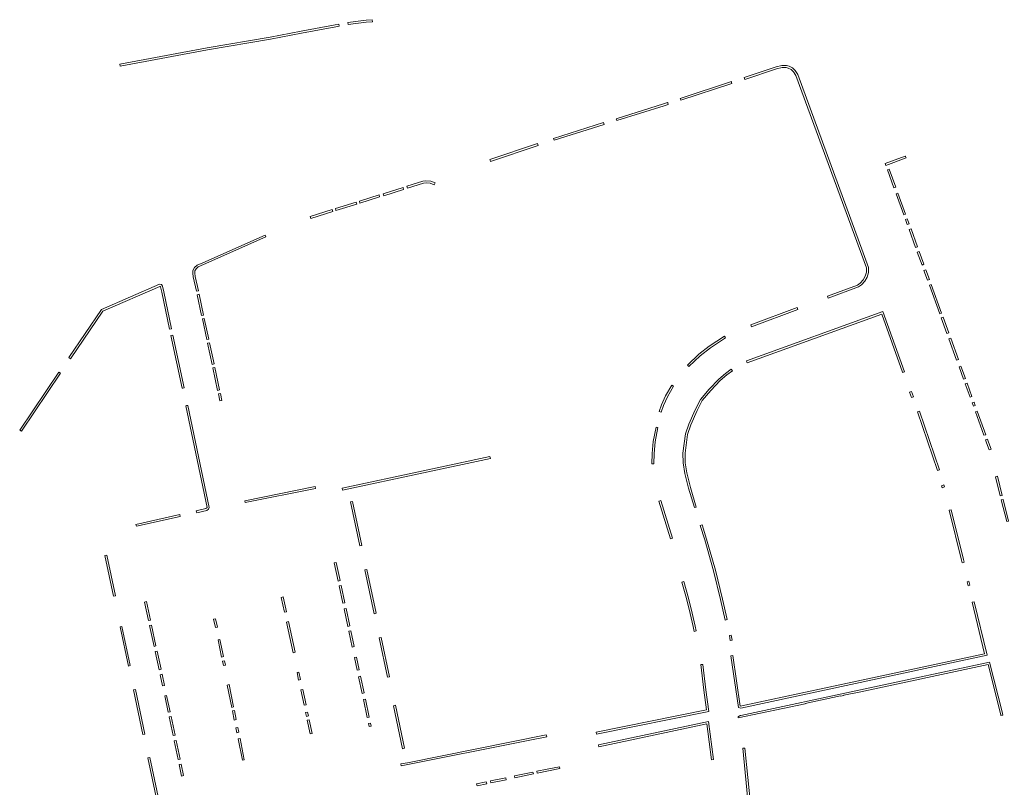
# Model space of a CAD drawing. Extents: x 211930 to 222589, y 569015 to 577578.
# Tile 62 of 95: x 220969 to 221214, y 574867 to 575057. Entities that reach past the tile are written whole.
import ezdxf

# ---------------------------------------------------------------- set-up
doc = ezdxf.new("R2010")
doc.units = 0
doc.layers.add('016 Alles planjaar 2023', color=72, linetype='Continuous', lineweight=20, true_color=0x1e90ff)

msp = doc.modelspace()

# ---------------------------------------------------------------- hatches: boundary and pattern name
at = {"layer": '016 Alles planjaar 2023', "true_color": 0x1e90ff}
h = msp.add_hatch(dxfattribs=at)
h.set_pattern_fill('DQ_CLEAR', color=72, style=0)
h.set_pattern_definition([])
h.paths.add_polyline_path([(221048.7, 575056.19), (221047.83, 575056.03), (221039.34, 575054.43), (221031.62, 575052.93), (221016, 575050.34), (220994.36, 575046.25), (220994.45, 575045.76), (221016.08, 575049.84), (221031.71, 575052.44), (221039.44, 575053.94), (221047.92, 575055.53), (221048.78, 575055.7), (221048.7, 575056.19)])
h = msp.add_hatch(dxfattribs=at)
h.set_pattern_fill('DQ_CLEAR', color=72, style=0)
h.set_pattern_definition([])
h.paths.add_polyline_path([(221050.9, 575056.61), (221050.98, 575056.12), (221055.52, 575056.71), (221057.03, 575056.8), (221057, 575057.3), (221055.47, 575057.21), (221050.9, 575056.61)])
h = msp.add_hatch(dxfattribs=at)
h.set_pattern_fill('DQ_CLEAR', color=72, style=0)
h.set_pattern_definition([])
h.paths.add_polyline_path([(221158.69, 575045.93), (221157.24, 575045.59), (221149.3, 575042.98), (221149.37, 575042.75), (221149.44, 575042.5), (221157.38, 575045.11), (221158.75, 575045.43), (221159.76, 575045.45), (221160.27, 575045.32), (221161, 575044.92), (221161.6, 575044.35), (221162.15, 575043.46), (221179.69, 574995.71), (221179.66, 574994.68), (221179.39, 574993.66), (221178.83, 574992.74), (221178.12, 574991.92), (221177.45, 574991.46), (221169.98, 574988.68), (221170.15, 574988.2), (221177.69, 574991.01), (221178.45, 574991.55), (221179.23, 574992.44), (221179.85, 574993.46), (221180.16, 574994.61), (221180.19, 574995.8), (221178.85, 574999.45), (221162.61, 575043.68), (221161.99, 575044.67), (221161.3, 575045.33), (221160.46, 575045.79), (221159.81, 575045.95), (221158.69, 575045.93)])
h = msp.add_hatch(dxfattribs=at)
h.set_pattern_fill('DQ_CLEAR', color=72, style=0)
h.set_pattern_definition([])
h.paths.add_polyline_path([(221133.46, 575037.79), (221133.5, 575037.67), (221133.62, 575037.31), (221146.24, 575041.45), (221146.18, 575041.73), (221146.14, 575041.95), (221133.46, 575037.79)])
h = msp.add_hatch(dxfattribs=at)
h.set_pattern_fill('DQ_CLEAR', color=72, style=0)
h.set_pattern_definition([])
h.paths.add_polyline_path([(221130.34, 575036.66), (221130.31, 575036.75), (221129.32, 575036.43), (221117.58, 575032.75), (221117.63, 575032.61), (221117.73, 575032.28), (221129.47, 575035.95), (221130.48, 575036.28), (221130.34, 575036.66)])
h = msp.add_hatch(dxfattribs=at)
h.set_pattern_fill('DQ_CLEAR', color=72, style=0)
h.set_pattern_definition([])
h.paths.add_polyline_path([(221101.98, 575027.82), (221102.05, 575027.62), (221102.12, 575027.38), (221114.58, 575031.3), (221114.4, 575031.79), (221101.98, 575027.82)])
h = msp.add_hatch(dxfattribs=at)
h.set_pattern_fill('DQ_CLEAR', color=72, style=0)
h.set_pattern_definition([])
h.paths.add_polyline_path([(221086.33, 575022.16), (221098.18, 575026.09), (221098.1, 575026.36), (221098.03, 575026.57), (221086.17, 575022.63), (221086.23, 575022.45), (221086.33, 575022.16)])
h = msp.add_hatch(dxfattribs=at)
h.set_pattern_fill('DQ_CLEAR', color=72, style=0)
h.set_pattern_definition([])
h.paths.add_polyline_path([(221184.29, 575021.64), (221184.46, 575021.17), (221189.5, 575023.02), (221189.36, 575023.36), (221189.32, 575023.49), (221184.29, 575021.64)])
h = msp.add_hatch(dxfattribs=at)
h.set_pattern_fill('DQ_CLEAR', color=72, style=0)
h.set_pattern_definition([])
h.paths.add_polyline_path([(221184.86, 575020.07), (221186.48, 575015.62), (221186.95, 575015.8), (221185.32, 575020.25), (221184.86, 575020.07)])
h = msp.add_hatch(dxfattribs=at)
h.set_pattern_fill('DQ_CLEAR', color=72, style=0)
h.set_pattern_definition([])
h.paths.add_polyline_path([(221072.58, 575016.8), (221071.5, 575017.24), (221070.33, 575017.31), (221069.59, 575017.21), (221065.62, 575015.97), (221065.71, 575015.48), (221069.7, 575016.72), (221070.34, 575016.81), (221071.39, 575016.74), (221072.4, 575016.34), (221072.58, 575016.8)])
h = msp.add_hatch(dxfattribs=at)
h.set_pattern_fill('DQ_CLEAR', color=72, style=0)
h.set_pattern_definition([])
h.paths.add_polyline_path([(221053.95, 575011.81), (221058.83, 575013.33), (221058.72, 575013.82), (221053.82, 575012.3), (221053.95, 575011.81)])
h = msp.add_hatch(dxfattribs=at)
h.set_pattern_fill('DQ_CLEAR', color=72, style=0)
h.set_pattern_definition([])
h.paths.add_polyline_path([(221059.84, 575013.65), (221064.79, 575015.19), (221064.7, 575015.69), (221059.73, 575014.14), (221059.84, 575013.65)])
h = msp.add_hatch(dxfattribs=at)
h.set_pattern_fill('DQ_CLEAR', color=72, style=0)
h.set_pattern_definition([])
h.paths.add_polyline_path([(221187.03, 575014.09), (221188.92, 575008.91), (221189.39, 575009.09), (221187.5, 575014.27), (221187.03, 575014.09)])
h = msp.add_hatch(dxfattribs=at)
h.set_pattern_fill('DQ_CLEAR', color=72, style=0)
h.set_pattern_definition([])
h.paths.add_polyline_path([(221053.02, 575012.05), (221047.86, 575010.44), (221047.98, 575009.95), (221053.16, 575011.56), (221053.02, 575012.05)])
h = msp.add_hatch(dxfattribs=at)
h.set_pattern_fill('DQ_CLEAR', color=72, style=0)
h.set_pattern_definition([])
h.paths.add_polyline_path([(221047.04, 575010.18), (221041.6, 575008.49), (221041.75, 575008.01), (221047.18, 575009.7), (221047.04, 575010.18)])
h = msp.add_hatch(dxfattribs=at)
h.set_pattern_fill('DQ_CLEAR', color=72, style=0)
h.set_pattern_definition([])
h.paths.add_polyline_path([(221189.35, 575007.73), (221189.8, 575006.49), (221190.26, 575006.68), (221189.81, 575007.92), (221189.35, 575007.73)])
h = msp.add_hatch(dxfattribs=at)
h.set_pattern_fill('DQ_CLEAR', color=72, style=0)
h.set_pattern_definition([])
h.paths.add_polyline_path([(221030.4, 575003.86), (221014.92, 574997.03), (221013.55, 574996.39), (221012.9, 574995.85), (221012.49, 574995.11), (221012.45, 574994.44), (221012.58, 574993.54), (221013.34, 574989.97), (221013.83, 574990.07), (221013.07, 574993.63), (221012.95, 574994.46), (221012.98, 574994.97), (221013.29, 574995.53), (221013.82, 574995.97), (221015.12, 574996.57), (221030.6, 575003.4), (221030.4, 575003.86)])
h = msp.add_hatch(dxfattribs=at)
h.set_pattern_fill('DQ_CLEAR', color=72, style=0)
h.set_pattern_definition([])
h.paths.add_polyline_path([(221192.33, 575000.99), (221190.73, 575005.41), (221190.26, 575005.23), (221191.86, 575000.82), (221192.33, 575000.99)])
h = msp.add_hatch(dxfattribs=at)
h.set_pattern_fill('DQ_CLEAR', color=72, style=0)
h.set_pattern_definition([])
h.paths.add_polyline_path([(221192.77, 574999.8), (221192.3, 574999.61), (221193.46, 574996.45), (221193.92, 574996.63), (221192.77, 574999.8)])
h = msp.add_hatch(dxfattribs=at)
h.set_pattern_fill('DQ_CLEAR', color=72, style=0)
h.set_pattern_definition([])
h.paths.add_polyline_path([(221193.95, 574995.09), (221194.82, 574992.71), (221195.29, 574992.87), (221194.41, 574995.29), (221193.95, 574995.09)])
h = msp.add_hatch(dxfattribs=at)
h.set_pattern_fill('DQ_CLEAR', color=72, style=0)
h.set_pattern_definition([])
h.paths.add_polyline_path([(220982.09, 574973.2), (220990.12, 574985.04), (221004.27, 574991.15), (221004.36, 574991.13), (221004.41, 574991.02), (221004.74, 574989.68), (221006.68, 574980.51), (221007.17, 574980.62), (221005.23, 574989.8), (221004.89, 574991.18), (221004.7, 574991.58), (221004.21, 574991.67), (220989.79, 574985.44), (220981.67, 574973.48), (220982.07, 574973.21), (220982.09, 574973.2)])
h = msp.add_hatch(dxfattribs=at)
h.set_pattern_fill('DQ_CLEAR', color=72, style=0)
h.set_pattern_definition([])
h.paths.add_polyline_path([(221195.28, 574991.43), (221197.87, 574984.32), (221198.34, 574984.5), (221195.75, 574991.61), (221195.28, 574991.43)])
h = msp.add_hatch(dxfattribs=at)
h.set_pattern_fill('DQ_CLEAR', color=72, style=0)
h.set_pattern_definition([])
h.paths.add_polyline_path([(221015.13, 574984.02), (221014.02, 574989.2), (221013.53, 574989.09), (221014.64, 574983.92), (221015.13, 574984.02)])
h = msp.add_hatch(dxfattribs=at)
h.set_pattern_fill('DQ_CLEAR', color=72, style=0)
h.set_pattern_definition([])
h.paths.add_polyline_path([(221150.03, 574972.17), (221183.46, 574984.27), (221188.59, 574969.85), (221188.61, 574969.81), (221189.08, 574969.97), (221183.76, 574984.91), (221149.86, 574972.64), (221149.98, 574972.31), (221150.03, 574972.17)])
h = msp.add_hatch(dxfattribs=at)
h.set_pattern_fill('DQ_CLEAR', color=72, style=0)
h.set_pattern_definition([])
h.paths.add_polyline_path([(221151.12, 574981.11), (221162.63, 574985.4), (221162.46, 574985.87), (221150.95, 574981.58), (221151.12, 574981.11)])
h = msp.add_hatch(dxfattribs=at)
h.set_pattern_fill('DQ_CLEAR', color=72, style=0)
h.set_pattern_definition([])
h.paths.add_polyline_path([(221015.31, 574983.18), (221014.82, 574983.08), (221015.92, 574977.96), (221016.41, 574978.06), (221015.31, 574983.18)])
h = msp.add_hatch(dxfattribs=at)
h.set_pattern_fill('DQ_CLEAR', color=72, style=0)
h.set_pattern_definition([])
h.paths.add_polyline_path([(221198.22, 574983.35), (221199.64, 574979.44), (221200.12, 574979.61), (221198.69, 574983.53), (221198.22, 574983.35)])
h = msp.add_hatch(dxfattribs=at)
h.set_pattern_fill('DQ_CLEAR', color=72, style=0)
h.set_pattern_definition([])
h.paths.add_polyline_path([(221010.27, 574965.96), (221007.51, 574979.03), (221007.02, 574978.94), (221009.78, 574965.86), (221009.98, 574965.9), (221010.27, 574965.96)])
h = msp.add_hatch(dxfattribs=at)
h.set_pattern_fill('DQ_CLEAR', color=72, style=0)
h.set_pattern_definition([])
h.paths.add_polyline_path([(221017.72, 574971.92), (221016.6, 574977.17), (221016.11, 574977.06), (221017.24, 574971.81), (221017.72, 574971.92)])
h = msp.add_hatch(dxfattribs=at)
h.set_pattern_fill('DQ_CLEAR', color=72, style=0)
h.set_pattern_definition([])
h.paths.add_polyline_path([(221135.24, 574971.61), (221135.59, 574971.25), (221138.37, 574973.93), (221140.94, 574975.92), (221144.7, 574978.38), (221144.43, 574978.8), (221140.65, 574976.33), (221138.04, 574974.31), (221135.24, 574971.61)])
h = msp.add_hatch(dxfattribs=at)
h.set_pattern_fill('DQ_CLEAR', color=72, style=0)
h.set_pattern_definition([])
h.paths.add_polyline_path([(221200.13, 574978.11), (221202.04, 574972.87), (221202.51, 574973.04), (221200.6, 574978.28), (221200.13, 574978.11)])
h = msp.add_hatch(dxfattribs=at)
h.set_pattern_fill('DQ_CLEAR', color=72, style=0)
h.set_pattern_definition([])
h.paths.add_polyline_path([(220979.22, 574969.87), (220969.48, 574955.51), (220969.89, 574955.23), (220979.63, 574969.58), (220979.61, 574969.6), (220979.22, 574969.87)])
h = msp.add_hatch(dxfattribs=at)
h.set_pattern_fill('DQ_CLEAR', color=72, style=0)
h.set_pattern_definition([])
h.paths.add_polyline_path([(221018.62, 574965.36), (221019.11, 574965.47), (221017.91, 574971.06), (221017.42, 574970.94), (221018.62, 574965.36)])
h = msp.add_hatch(dxfattribs=at)
h.set_pattern_fill('DQ_CLEAR', color=72, style=0)
h.set_pattern_definition([])
h.paths.add_polyline_path([(221137.44, 574936.42), (221135.96, 574941.25), (221135.08, 574944.87), (221134.67, 574947.4), (221134.63, 574949.74), (221135.28, 574954.41), (221136.05, 574956.81), (221137.62, 574960.34), (221138.9, 574962.8), (221141.02, 574965.36), (221143.35, 574967.77), (221145.01, 574969.17), (221146.41, 574970.22), (221146.11, 574970.61), (221144.7, 574969.56), (221143, 574968.14), (221140.65, 574965.69), (221138.49, 574963.08), (221137.17, 574960.55), (221135.58, 574956.98), (221134.79, 574954.53), (221134.13, 574949.77), (221134.17, 574947.36), (221134.59, 574944.77), (221135.48, 574941.11), (221136.95, 574936.32), (221137.44, 574936.42)])
h = msp.add_hatch(dxfattribs=at)
h.set_pattern_fill('DQ_CLEAR', color=72, style=0)
h.set_pattern_definition([])
h.paths.add_polyline_path([(221203.75, 574968.16), (221204.22, 574968.33), (221203.13, 574971.32), (221202.66, 574971.16), (221203.75, 574968.16)])
h = msp.add_hatch(dxfattribs=at)
h.set_pattern_fill('DQ_CLEAR', color=72, style=0)
h.set_pattern_definition([])
h.paths.add_polyline_path([(221204.64, 574967.17), (221204.17, 574967), (221205.39, 574963.67), (221205.86, 574963.84), (221204.64, 574967.17)])
h = msp.add_hatch(dxfattribs=at)
h.set_pattern_fill('DQ_CLEAR', color=72, style=0)
h.set_pattern_definition([])
h.paths.add_polyline_path([(221131.76, 574966.37), (221131.33, 574966.62), (221129.8, 574963.96), (221128.81, 574961.76), (221128.24, 574960.15), (221128.71, 574959.98), (221129.28, 574961.57), (221130.25, 574963.74), (221131.76, 574966.37)])
h = msp.add_hatch(dxfattribs=at)
h.set_pattern_fill('DQ_CLEAR', color=72, style=0)
h.set_pattern_definition([])
h.paths.add_polyline_path([(221190.38, 574964.91), (221190.83, 574963.57), (221191.31, 574963.73), (221190.85, 574965.07), (221190.38, 574964.91)])
h = msp.add_hatch(dxfattribs=at)
h.set_pattern_fill('DQ_CLEAR', color=72, style=0)
h.set_pattern_definition([])
h.paths.add_polyline_path([(221019.17, 574962.77), (221019.66, 574962.87), (221019.29, 574964.61), (221018.8, 574964.5), (221019.17, 574962.77)])
h = msp.add_hatch(dxfattribs=at)
h.set_pattern_fill('DQ_CLEAR', color=72, style=0)
h.set_pattern_definition([])
h.paths.add_polyline_path([(221206.37, 574962.43), (221205.9, 574962.25), (221206.21, 574961.41), (221206.68, 574961.59), (221206.37, 574962.43)])
h = msp.add_hatch(dxfattribs=at)
h.set_pattern_fill('DQ_CLEAR', color=72, style=0)
h.set_pattern_definition([])
h.paths.add_polyline_path([(221010.89, 574961.58), (221010.69, 574961.54), (221016.02, 574936.33), (221015.96, 574936.18), (221015.71, 574936.02), (221013.3, 574935.47), (221013.41, 574934.99), (221015.91, 574935.55), (221016.36, 574935.85), (221016.55, 574936.28), (221011.18, 574961.64), (221010.89, 574961.58)])
h = msp.add_hatch(dxfattribs=at)
h.set_pattern_fill('DQ_CLEAR', color=72, style=0)
h.set_pattern_definition([])
h.paths.add_polyline_path([(221197.77, 574945.67), (221192.86, 574960.2), (221192.38, 574960.05), (221197.3, 574945.51), (221197.77, 574945.67)])
h = msp.add_hatch(dxfattribs=at)
h.set_pattern_fill('DQ_CLEAR', color=72, style=0)
h.set_pattern_definition([])
h.paths.add_polyline_path([(221208.83, 574954.2), (221209.31, 574954.35), (221207.18, 574960.2), (221206.71, 574960.02), (221208.83, 574954.2)])
h = msp.add_hatch(dxfattribs=at)
h.set_pattern_fill('DQ_CLEAR', color=72, style=0)
h.set_pattern_definition([])
h.paths.add_polyline_path([(221127.92, 574956.16), (221127.43, 574956.26), (221126.69, 574952.64), (221126.46, 574949.7), (221126.41, 574947.13), (221126.91, 574947.13), (221126.96, 574949.67), (221127.19, 574952.57), (221127.92, 574956.16)])
h = msp.add_hatch(dxfattribs=at)
h.set_pattern_fill('DQ_CLEAR', color=72, style=0)
h.set_pattern_definition([])
h.paths.add_polyline_path([(221209.25, 574953.05), (221209.51, 574952.34), (221210.17, 574950.59), (221210.64, 574950.77), (221209.98, 574952.52), (221209.73, 574953.21), (221209.25, 574953.05)])
h = msp.add_hatch(dxfattribs=at)
h.set_pattern_fill('DQ_CLEAR', color=72, style=0)
h.set_pattern_definition([])
h.paths.add_polyline_path([(221086.22, 574948.91), (221069.63, 574945.38), (221049.49, 574941.08), (221049.59, 574940.59), (221069.74, 574944.89), (221086.33, 574948.42), (221086.22, 574948.91)])
h = msp.add_hatch(dxfattribs=at)
h.set_pattern_fill('DQ_CLEAR', color=72, style=0)
h.set_pattern_definition([])
h.paths.add_polyline_path([(221212.19, 574944.06), (221211.71, 574943.93), (221212.89, 574939.16), (221213.38, 574939.29), (221212.19, 574944.06)])
h = msp.add_hatch(dxfattribs=at)
h.set_pattern_fill('DQ_CLEAR', color=72, style=0)
h.set_pattern_definition([])
h.paths.add_polyline_path([(221042.85, 574941.52), (221025.33, 574937.99), (221025.43, 574937.5), (221042.94, 574941.03), (221042.85, 574941.52)])
h = msp.add_hatch(dxfattribs=at)
h.set_pattern_fill('DQ_CLEAR', color=72, style=0)
h.set_pattern_definition([])
h.paths.add_polyline_path([(221198.43, 574941.21), (221199.02, 574941.4), (221198.88, 574941.88), (221198.29, 574941.71), (221198.43, 574941.21)])
h = msp.add_hatch(dxfattribs=at)
h.set_pattern_fill('DQ_CLEAR', color=72, style=0)
h.set_pattern_definition([])
h.paths.add_polyline_path([(221053.89, 574926.79), (221054.38, 574926.89), (221052.07, 574937.79), (221051.58, 574937.69), (221053.89, 574926.79)])
h = msp.add_hatch(dxfattribs=at)
h.set_pattern_fill('DQ_CLEAR', color=72, style=0)
h.set_pattern_definition([])
h.paths.add_polyline_path([(221128.24, 574937.89), (221128.16, 574937.87), (221131.05, 574928.55), (221131.53, 574928.69), (221128.64, 574938.02), (221128.24, 574937.89)])
h = msp.add_hatch(dxfattribs=at)
h.set_pattern_fill('DQ_CLEAR', color=72, style=0)
h.set_pattern_definition([])
h.paths.add_polyline_path([(221214.97, 574932.91), (221213.62, 574938.32), (221213.14, 574938.19), (221214.48, 574932.79), (221214.97, 574932.91)])
h = msp.add_hatch(dxfattribs=at)
h.set_pattern_fill('DQ_CLEAR', color=72, style=0)
h.set_pattern_definition([])
h.paths.add_polyline_path([(221200.18, 574935.63), (221203.26, 574923.27), (221203.43, 574922.6), (221203.91, 574922.73), (221203.74, 574923.39), (221200.66, 574935.75), (221200.32, 574935.67), (221200.18, 574935.63)])
h = msp.add_hatch(dxfattribs=at)
h.set_pattern_fill('DQ_CLEAR', color=72, style=0)
h.set_pattern_definition([])
h.paths.add_polyline_path([(221009.23, 574934.55), (220998.34, 574932.09), (220998.44, 574931.63), (221009.33, 574934.06), (221009.23, 574934.55)])
h = msp.add_hatch(dxfattribs=at)
h.set_pattern_fill('DQ_CLEAR', color=72, style=0)
h.set_pattern_definition([])
h.paths.add_polyline_path([(221138.85, 574932.01), (221138.38, 574931.84), (221139.52, 574928.29), (221141.71, 574920.58), (221143.48, 574913.45), (221144.58, 574908.37), (221145.07, 574908.48), (221143.96, 574913.56), (221142.19, 574920.71), (221139.99, 574928.43), (221138.85, 574932.01)])
h = msp.add_hatch(dxfattribs=at)
h.set_pattern_fill('DQ_CLEAR', color=72, style=0)
h.set_pattern_definition([])
h.paths.add_polyline_path([(220991.1, 574924.47), (220990.61, 574924.37), (220992.75, 574914.27), (220993.25, 574914.38), (220991.1, 574924.47)])
h = msp.add_hatch(dxfattribs=at)
h.set_pattern_fill('DQ_CLEAR', color=72, style=0)
h.set_pattern_definition([])
h.paths.add_polyline_path([(221047.58, 574922.53), (221048.53, 574918.06), (221049.02, 574918.16), (221048.07, 574922.64), (221047.58, 574922.53)])
h = msp.add_hatch(dxfattribs=at)
h.set_pattern_fill('DQ_CLEAR', color=72, style=0)
h.set_pattern_definition([])
h.paths.add_polyline_path([(221057.45, 574909.96), (221057.94, 574910.06), (221055.64, 574920.94), (221055.15, 574920.83), (221057.45, 574909.96)])
h = msp.add_hatch(dxfattribs=at)
h.set_pattern_fill('DQ_CLEAR', color=72, style=0)
h.set_pattern_definition([])
h.paths.add_polyline_path([(221049.28, 574916.96), (221048.79, 574916.86), (221049.71, 574912.55), (221050.2, 574912.66), (221049.28, 574916.96)])
h = msp.add_hatch(dxfattribs=at)
h.set_pattern_fill('DQ_CLEAR', color=72, style=0)
h.set_pattern_definition([])
h.paths.add_polyline_path([(221137.36, 574905.68), (221137.13, 574906.85), (221136.43, 574910.1), (221135.48, 574913.84), (221134.32, 574917.9), (221133.85, 574917.75), (221134.99, 574913.71), (221135.95, 574909.99), (221136.64, 574906.75), (221136.87, 574905.57), (221137.36, 574905.68)])
h = msp.add_hatch(dxfattribs=at)
h.set_pattern_fill('DQ_CLEAR', color=72, style=0)
h.set_pattern_definition([])
h.paths.add_polyline_path([(221205.36, 574917.03), (221205.11, 574918.02), (221204.63, 574917.89), (221204.88, 574916.9), (221205.36, 574917.03)])
h = msp.add_hatch(dxfattribs=at)
h.set_pattern_fill('DQ_CLEAR', color=72, style=0)
h.set_pattern_definition([])
h.paths.add_polyline_path([(221035.21, 574910.3), (221035.7, 574910.4), (221034.9, 574914.11), (221034.41, 574914.01), (221035.21, 574910.3)])
h = msp.add_hatch(dxfattribs=at)
h.set_pattern_fill('DQ_CLEAR', color=72, style=0)
h.set_pattern_definition([])
h.paths.add_polyline_path([(221001.92, 574908.37), (221000.93, 574912.95), (221000.44, 574912.85), (221001.43, 574908.26), (221001.92, 574908.37)])
h = msp.add_hatch(dxfattribs=at)
h.set_pattern_fill('DQ_CLEAR', color=72, style=0)
h.set_pattern_definition([])
h.paths.add_polyline_path([(221051.42, 574906.91), (221050.49, 574911.25), (221050.01, 574911.15), (221050.93, 574906.81), (221051.42, 574906.91)])
h = msp.add_hatch(dxfattribs=at)
h.set_pattern_fill('DQ_CLEAR', color=72, style=0)
h.set_pattern_definition([])
h.paths.add_polyline_path([(221209.65, 574899.64), (221206.41, 574912.89), (221205.93, 574912.78), (221209.01, 574900.01), (221148.34, 574887.01), (221146.54, 574899.56), (221146.04, 574899.47), (221147.88, 574886.65), (221148.45, 574886.52), (221209.65, 574899.64)])
h = msp.add_hatch(dxfattribs=at)
h.set_pattern_fill('DQ_CLEAR', color=72, style=0)
h.set_pattern_definition([])
h.paths.add_polyline_path([(221018.11, 574908.67), (221017.62, 574908.57), (221018.06, 574906.51), (221018.55, 574906.6), (221018.11, 574908.67)])
h = msp.add_hatch(dxfattribs=at)
h.set_pattern_fill('DQ_CLEAR', color=72, style=0)
h.set_pattern_definition([])
h.paths.add_polyline_path([(220996.45, 574896.96), (220996.93, 574897.08), (220994.87, 574906.78), (220994.38, 574906.68), (220996.45, 574896.96)])
h = msp.add_hatch(dxfattribs=at)
h.set_pattern_fill('DQ_CLEAR', color=72, style=0)
h.set_pattern_definition([])
h.paths.add_polyline_path([(221002.83, 574901.83), (221003.31, 574901.94), (221002.2, 574907.11), (221001.71, 574907.01), (221002.83, 574901.83)])
h = msp.add_hatch(dxfattribs=at)
h.set_pattern_fill('DQ_CLEAR', color=72, style=0)
h.set_pattern_definition([])
h.paths.add_polyline_path([(221037.35, 574900.28), (221037.84, 574900.37), (221036.21, 574907.98), (221035.73, 574907.86), (221037.35, 574900.28)])
h = msp.add_hatch(dxfattribs=at)
h.set_pattern_fill('DQ_CLEAR', color=72, style=0)
h.set_pattern_definition([])
h.paths.add_polyline_path([(221020.1, 574899.3), (221019.2, 574903.56), (221018.71, 574903.46), (221019.61, 574899.19), (221020.1, 574899.3)])
h = msp.add_hatch(dxfattribs=at)
h.set_pattern_fill('DQ_CLEAR', color=72, style=0)
h.set_pattern_definition([])
h.paths.add_polyline_path([(221052.52, 574901.78), (221051.68, 574905.72), (221051.19, 574905.61), (221052.02, 574901.69), (221052.52, 574901.78)])
h = msp.add_hatch(dxfattribs=at)
h.set_pattern_fill('DQ_CLEAR', color=72, style=0)
h.set_pattern_definition([])
h.paths.add_polyline_path([(221060.79, 574894.17), (221061.27, 574894.29), (221059.2, 574904.08), (221058.71, 574903.97), (221060.79, 574894.17)])
h = msp.add_hatch(dxfattribs=at)
h.set_pattern_fill('DQ_CLEAR', color=72, style=0)
h.set_pattern_definition([])
h.paths.add_polyline_path([(221146.12, 574904.63), (221145.64, 574904.52), (221145.86, 574903.31), (221146.35, 574903.42), (221146.12, 574904.63)])
h = msp.add_hatch(dxfattribs=at)
h.set_pattern_fill('DQ_CLEAR', color=72, style=0)
h.set_pattern_definition([])
h.paths.add_polyline_path([(221004.07, 574896.05), (221004.56, 574896.16), (221003.59, 574900.64), (221003.11, 574900.54), (221004.07, 574896.05)])
h = msp.add_hatch(dxfattribs=at)
h.set_pattern_fill('DQ_CLEAR', color=72, style=0)
h.set_pattern_definition([])
h.paths.add_polyline_path([(221053.07, 574899.19), (221052.58, 574899.09), (221053.25, 574895.91), (221053.74, 574896.01), (221053.07, 574899.19)])
h = msp.add_hatch(dxfattribs=at)
h.set_pattern_fill('DQ_CLEAR', color=72, style=0)
h.set_pattern_definition([])
h.paths.add_polyline_path([(221020.32, 574898.28), (221019.83, 574898.18), (221020.06, 574897.09), (221020.54, 574897.2), (221020.32, 574898.28)])
h = msp.add_hatch(dxfattribs=at)
h.set_pattern_fill('DQ_CLEAR', color=72, style=0)
h.set_pattern_definition([])
h.paths.add_polyline_path([(221139.97, 574886.08), (221112.54, 574880.56), (221112.63, 574880.07), (221140.52, 574885.69), (221139.79, 574891.07), (221139.08, 574897.36), (221138.59, 574897.31), (221139.3, 574891.01), (221139.97, 574886.08)])
h = msp.add_hatch(dxfattribs=at)
h.set_pattern_fill('DQ_CLEAR', color=72, style=0)
h.set_pattern_definition([])
h.paths.add_polyline_path([(221213.52, 574884.81), (221213.4, 574885.31), (221210.21, 574897.93), (221148.45, 574884.72), (221148.4, 574884.7), (221148.35, 574884.68), (221148.31, 574884.66), (221148.26, 574884.64), (221148.21, 574884.62), (221148.16, 574884.59), (221148.12, 574884.57), (221148.07, 574884.55), (221148.03, 574884.52), (221147.98, 574884.49), (221147.94, 574884.47), (221147.89, 574884.44), (221147.85, 574884.41), (221147.81, 574884.38), (221147.86, 574884.08), (221164.45, 574887.63), (221164.44, 574887.68), (221173.23, 574889.54), (221173.24, 574889.51), (221174.04, 574889.68), (221174.02, 574889.77), (221177.85, 574890.52), (221177.86, 574890.5), (221209.85, 574897.34), (221212.91, 574885.2), (221213.02, 574884.72), (221213.21, 574884.76), (221213.52, 574884.81)])
h = msp.add_hatch(dxfattribs=at)
h.set_pattern_fill('DQ_CLEAR', color=72, style=0)
h.set_pattern_definition([])
h.paths.add_polyline_path([(221004.83, 574894.92), (221004.34, 574894.81), (221004.94, 574892.04), (221005.43, 574892.16), (221004.83, 574894.92)])
h = msp.add_hatch(dxfattribs=at)
h.set_pattern_fill('DQ_CLEAR', color=72, style=0)
h.set_pattern_definition([])
h.paths.add_polyline_path([(221038.32, 574895.35), (221038.72, 574893.5), (221039.21, 574893.6), (221038.81, 574895.45), (221038.32, 574895.35)])
h = msp.add_hatch(dxfattribs=at)
h.set_pattern_fill('DQ_CLEAR', color=72, style=0)
h.set_pattern_definition([])
h.paths.add_polyline_path([(221054.96, 574890.29), (221054.08, 574894.43), (221053.59, 574894.33), (221054.47, 574890.18), (221054.96, 574890.29)])
h = msp.add_hatch(dxfattribs=at)
h.set_pattern_fill('DQ_CLEAR', color=72, style=0)
h.set_pattern_definition([])
h.paths.add_polyline_path([(221022.1, 574886.7), (221022.59, 574886.81), (221021.46, 574892.35), (221020.97, 574892.25), (221022.1, 574886.7)])
h = msp.add_hatch(dxfattribs=at)
h.set_pattern_fill('DQ_CLEAR', color=72, style=0)
h.set_pattern_definition([])
h.paths.add_polyline_path([(220997.71, 574891.06), (221000.06, 574880.01), (221000.55, 574880.1), (220998.2, 574891.14), (220997.71, 574891.06)])
h = msp.add_hatch(dxfattribs=at)
h.set_pattern_fill('DQ_CLEAR', color=72, style=0)
h.set_pattern_definition([])
h.paths.add_polyline_path([(221006.81, 574885.63), (221005.96, 574889.65), (221005.47, 574889.55), (221006.32, 574885.53), (221006.81, 574885.63)])
h = msp.add_hatch(dxfattribs=at)
h.set_pattern_fill('DQ_CLEAR', color=72, style=0)
h.set_pattern_definition([])
h.paths.add_polyline_path([(221039.74, 574891.14), (221039.25, 574891.03), (221040.07, 574887.24), (221040.56, 574887.35), (221039.74, 574891.14)])
h = msp.add_hatch(dxfattribs=at)
h.set_pattern_fill('DQ_CLEAR', color=72, style=0)
h.set_pattern_definition([])
h.paths.add_polyline_path([(221054.8, 574888.63), (221055.75, 574884.19), (221056.24, 574884.29), (221055.29, 574888.73), (221054.8, 574888.63)])
h = msp.add_hatch(dxfattribs=at)
h.set_pattern_fill('DQ_CLEAR', color=72, style=0)
h.set_pattern_definition([])
h.paths.add_polyline_path([(221062.28, 574887.12), (221064.53, 574876.46), (221065.02, 574876.56), (221062.76, 574887.25), (221062.28, 574887.12)])
h = msp.add_hatch(dxfattribs=at)
h.set_pattern_fill('DQ_CLEAR', color=72, style=0)
h.set_pattern_definition([])
h.paths.add_polyline_path([(221007.06, 574884.44), (221006.58, 574884.34), (221007.55, 574879.74), (221008.04, 574879.85), (221007.06, 574884.44)])
h = msp.add_hatch(dxfattribs=at)
h.set_pattern_fill('DQ_CLEAR', color=72, style=0)
h.set_pattern_definition([])
h.paths.add_polyline_path([(221022.73, 574883.58), (221023.22, 574883.69), (221022.76, 574885.96), (221022.27, 574885.84), (221022.73, 574883.58)])
h = msp.add_hatch(dxfattribs=at)
h.set_pattern_fill('DQ_CLEAR', color=72, style=0)
h.set_pattern_definition([])
h.paths.add_polyline_path([(221040.67, 574884.48), (221041.16, 574884.58), (221040.95, 574885.56), (221040.46, 574885.44), (221040.67, 574884.48)])
h = msp.add_hatch(dxfattribs=at)
h.set_pattern_fill('DQ_CLEAR', color=72, style=0)
h.set_pattern_definition([])
h.paths.add_polyline_path([(221023.62, 574881.7), (221023.13, 574881.6), (221023.37, 574880.43), (221023.86, 574880.54), (221023.62, 574881.7)])
h = msp.add_hatch(dxfattribs=at)
h.set_pattern_fill('DQ_CLEAR', color=72, style=0)
h.set_pattern_definition([])
h.paths.add_polyline_path([(221041.61, 574880.15), (221042.1, 574880.25), (221041.36, 574883.65), (221040.87, 574883.53), (221041.61, 574880.15)])
h = msp.add_hatch(dxfattribs=at)
h.set_pattern_fill('DQ_CLEAR', color=72, style=0)
h.set_pattern_definition([])
h.paths.add_polyline_path([(221056.21, 574881.99), (221056.7, 574882.09), (221056.55, 574882.79), (221056.07, 574882.68), (221056.21, 574881.99)])
h = msp.add_hatch(dxfattribs=at)
h.set_pattern_fill('DQ_CLEAR', color=72, style=0)
h.set_pattern_definition([])
h.paths.add_polyline_path([(221140.04, 574882.6), (221141.22, 574873.67), (221141.71, 574873.77), (221140.46, 574883.2), (221113.12, 574877.39), (221113.21, 574876.9), (221140.04, 574882.6)])
h = msp.add_hatch(dxfattribs=at)
h.set_pattern_fill('DQ_CLEAR', color=72, style=0)
h.set_pattern_definition([])
h.paths.add_polyline_path([(221065.73, 574872.99), (221064.1, 574872.67), (221064.2, 574872.18), (221095.69, 574878.5), (221100.3, 574879.43), (221100.2, 574879.92), (221065.73, 574872.99)])
h = msp.add_hatch(dxfattribs=at)
h.set_pattern_fill('DQ_CLEAR', color=72, style=0)
h.set_pattern_definition([])
h.paths.add_polyline_path([(221007.83, 574878.4), (221008.82, 574873.75), (221009.31, 574873.86), (221008.32, 574878.51), (221007.83, 574878.4)])
h = msp.add_hatch(dxfattribs=at)
h.set_pattern_fill('DQ_CLEAR', color=72, style=0)
h.set_pattern_definition([])
h.paths.add_polyline_path([(221025.24, 574873.74), (221024.18, 574878.97), (221023.68, 574878.88), (221024.75, 574873.63), (221025.24, 574873.74)])
h = msp.add_hatch(dxfattribs=at)
h.set_pattern_fill('DQ_CLEAR', color=72, style=0)
h.set_pattern_definition([])
h.paths.add_polyline_path([(221003.63, 574863.29), (221003.66, 574863.3), (221004.11, 574863.4), (221001.79, 574874.31), (221001.3, 574874.22), (221003.63, 574863.29)])
h = msp.add_hatch(dxfattribs=at)
h.set_pattern_fill('DQ_CLEAR', color=72, style=0)
h.set_pattern_definition([])
h.paths.add_polyline_path([(221149.01, 574876.56), (221150.43, 574861.98), (221150.93, 574862.02), (221149.51, 574876.6), (221149.25, 574876.58), (221149.01, 574876.56)])
h = msp.add_hatch(dxfattribs=at)
h.set_pattern_fill('DQ_CLEAR', color=72, style=0)
h.set_pattern_definition([])
h.paths.add_polyline_path([(221009.68, 574869.68), (221010.17, 574869.79), (221009.56, 574872.65), (221009.08, 574872.55), (221009.68, 574869.68)])
h = msp.add_hatch(dxfattribs=at)
h.set_pattern_fill('DQ_CLEAR', color=72, style=0)
h.set_pattern_definition([])
h.paths.add_polyline_path([(221097.82, 574870.88), (221097.92, 574870.39), (221103.53, 574871.56), (221103.46, 574871.97), (221100.39, 574871.42), (221097.82, 574870.88)])
h = msp.add_hatch(dxfattribs=at)
h.set_pattern_fill('DQ_CLEAR', color=72, style=0)
h.set_pattern_definition([])
h.paths.add_polyline_path([(221096.89, 574870.68), (221092.28, 574869.71), (221092.38, 574869.22), (221097, 574870.19), (221096.89, 574870.68)])
h = msp.add_hatch(dxfattribs=at)
h.set_pattern_fill('DQ_CLEAR', color=72, style=0)
h.set_pattern_definition([])
h.paths.add_polyline_path([(221085.31, 574868.25), (221082.89, 574867.74), (221083, 574867.26), (221085.41, 574867.76), (221085.31, 574868.25)])
h = msp.add_hatch(dxfattribs=at)
h.set_pattern_fill('DQ_CLEAR', color=72, style=0)
h.set_pattern_definition([])
h.paths.add_polyline_path([(221086.35, 574868.47), (221086.45, 574867.98), (221090.27, 574868.78), (221090.16, 574869.27), (221086.35, 574868.47)])

# ---------------------------------------------------------------- linework, layer by layer
at = {"layer": '016 Alles planjaar 2023', "color": 14, "true_color": 0x004000}
for points in [[(221048.7, 575056.19), (221047.83, 575056.03), (221039.34, 575054.43), (221031.62, 575052.93), (221016, 575050.34), (220994.36, 575046.25), (220994.45, 575045.76), (221016.08, 575049.84), (221031.71, 575052.44), (221039.44, 575053.94), (221047.92, 575055.53), (221048.78, 575055.7), (221048.7, 575056.19)], [(221050.9, 575056.61), (221050.98, 575056.12), (221055.52, 575056.71), (221057.03, 575056.8), (221057, 575057.3), (221055.47, 575057.21), (221050.9, 575056.61)], [(221158.69, 575045.93), (221157.24, 575045.59), (221149.3, 575042.98), (221149.37, 575042.75), (221149.44, 575042.5), (221157.38, 575045.11), (221158.75, 575045.43), (221159.76, 575045.45), (221160.27, 575045.32), (221161, 575044.92), (221161.6, 575044.35), (221162.15, 575043.46), (221179.69, 574995.71), (221179.66, 574994.68), (221179.39, 574993.66), (221178.83, 574992.74), (221178.12, 574991.92), (221177.45, 574991.46), (221169.98, 574988.68), (221170.15, 574988.2), (221177.69, 574991.01), (221178.45, 574991.55), (221179.23, 574992.44), (221179.85, 574993.46), (221180.16, 574994.61), (221180.19, 574995.8), (221178.85, 574999.45), (221162.61, 575043.68), (221161.99, 575044.67), (221161.3, 575045.33), (221160.46, 575045.79), (221159.81, 575045.95), (221158.69, 575045.93)], [(221133.46, 575037.79), (221133.5, 575037.67), (221133.62, 575037.31), (221146.24, 575041.45), (221146.18, 575041.73), (221146.14, 575041.95), (221133.46, 575037.79)], [(221130.34, 575036.66), (221130.31, 575036.75), (221129.32, 575036.43), (221117.58, 575032.75), (221117.63, 575032.61), (221117.73, 575032.28), (221129.47, 575035.95), (221130.48, 575036.28), (221130.34, 575036.66)], [(221101.98, 575027.82), (221102.05, 575027.62), (221102.12, 575027.38), (221114.58, 575031.3), (221114.4, 575031.79), (221101.98, 575027.82)], [(221086.33, 575022.16), (221098.18, 575026.09), (221098.1, 575026.36), (221098.03, 575026.57), (221086.17, 575022.63), (221086.23, 575022.45), (221086.33, 575022.16)], [(221184.29, 575021.64), (221184.46, 575021.17), (221189.5, 575023.02), (221189.36, 575023.36), (221189.32, 575023.49), (221184.29, 575021.64)], [(221184.86, 575020.07), (221186.48, 575015.62), (221186.95, 575015.8), (221185.32, 575020.25), (221184.86, 575020.07)], [(221072.58, 575016.8), (221071.5, 575017.24), (221070.33, 575017.31), (221069.59, 575017.21), (221065.62, 575015.97), (221065.71, 575015.48), (221069.7, 575016.72), (221070.34, 575016.81), (221071.39, 575016.74), (221072.4, 575016.34), (221072.58, 575016.8)], [(221053.95, 575011.81), (221058.83, 575013.33), (221058.72, 575013.82), (221053.82, 575012.3), (221053.95, 575011.81)], [(221059.84, 575013.65), (221064.79, 575015.19), (221064.7, 575015.69), (221059.73, 575014.14), (221059.84, 575013.65)], [(221187.03, 575014.09), (221188.92, 575008.91), (221189.39, 575009.09), (221187.5, 575014.27), (221187.03, 575014.09)], [(221053.02, 575012.05), (221047.86, 575010.44), (221047.98, 575009.95), (221053.16, 575011.56), (221053.02, 575012.05)], [(221047.04, 575010.18), (221041.6, 575008.49), (221041.75, 575008.01), (221047.18, 575009.7), (221047.04, 575010.18)], [(221189.35, 575007.73), (221189.8, 575006.49), (221190.26, 575006.68), (221189.81, 575007.92), (221189.35, 575007.73)], [(221030.4, 575003.86), (221014.92, 574997.03), (221013.55, 574996.39), (221012.9, 574995.85), (221012.49, 574995.11), (221012.45, 574994.44), (221012.58, 574993.54), (221013.34, 574989.97), (221013.83, 574990.07), (221013.07, 574993.63), (221012.95, 574994.46), (221012.98, 574994.97), (221013.29, 574995.53), (221013.82, 574995.97), (221015.12, 574996.57), (221030.6, 575003.4), (221030.4, 575003.86)], [(221192.33, 575000.99), (221190.73, 575005.41), (221190.26, 575005.23), (221191.86, 575000.82), (221192.33, 575000.99)], [(221192.77, 574999.8), (221192.3, 574999.61), (221193.46, 574996.45), (221193.92, 574996.63), (221192.77, 574999.8)], [(221193.95, 574995.09), (221194.82, 574992.71), (221195.29, 574992.87), (221194.41, 574995.29), (221193.95, 574995.09)], [(220982.09, 574973.2), (220990.12, 574985.04), (221004.27, 574991.15), (221004.36, 574991.13), (221004.41, 574991.02), (221004.74, 574989.68), (221006.68, 574980.51), (221007.17, 574980.62), (221005.23, 574989.8), (221004.89, 574991.18), (221004.7, 574991.58), (221004.21, 574991.67), (220989.79, 574985.44), (220981.67, 574973.48), (220982.07, 574973.21), (220982.09, 574973.2)], [(221195.28, 574991.43), (221197.87, 574984.32), (221198.34, 574984.5), (221195.75, 574991.61), (221195.28, 574991.43)], [(221015.13, 574984.02), (221014.02, 574989.2), (221013.53, 574989.09), (221014.64, 574983.92), (221015.13, 574984.02)], [(221150.03, 574972.17), (221183.46, 574984.27), (221188.59, 574969.85), (221188.61, 574969.81), (221189.08, 574969.97), (221183.76, 574984.91), (221149.86, 574972.64), (221149.98, 574972.31), (221150.03, 574972.17)], [(221151.12, 574981.11), (221162.63, 574985.4), (221162.46, 574985.87), (221150.95, 574981.58), (221151.12, 574981.11)], [(221015.31, 574983.18), (221014.82, 574983.08), (221015.92, 574977.96), (221016.41, 574978.06), (221015.31, 574983.18)], [(221198.22, 574983.35), (221199.64, 574979.44), (221200.12, 574979.61), (221198.69, 574983.53), (221198.22, 574983.35)], [(221010.27, 574965.96), (221007.51, 574979.03), (221007.02, 574978.94), (221009.78, 574965.86), (221009.98, 574965.9), (221010.27, 574965.96)], [(221017.72, 574971.92), (221016.6, 574977.17), (221016.11, 574977.06), (221017.24, 574971.81), (221017.72, 574971.92)], [(221135.24, 574971.61), (221135.59, 574971.25), (221138.37, 574973.93), (221140.94, 574975.92), (221144.7, 574978.38), (221144.43, 574978.8), (221140.65, 574976.33), (221138.04, 574974.31), (221135.24, 574971.61)], [(221200.13, 574978.11), (221202.04, 574972.87), (221202.51, 574973.04), (221200.6, 574978.28), (221200.13, 574978.11)], [(220979.22, 574969.87), (220969.48, 574955.51), (220969.89, 574955.23), (220979.63, 574969.58), (220979.61, 574969.6), (220979.22, 574969.87)], [(221018.62, 574965.36), (221019.11, 574965.47), (221017.91, 574971.06), (221017.42, 574970.94), (221018.62, 574965.36)], [(221137.44, 574936.42), (221135.96, 574941.25), (221135.08, 574944.87), (221134.67, 574947.4), (221134.63, 574949.74), (221135.28, 574954.41), (221136.05, 574956.81), (221137.62, 574960.34), (221138.9, 574962.8), (221141.02, 574965.36), (221143.35, 574967.77), (221145.01, 574969.17), (221146.41, 574970.22), (221146.11, 574970.61), (221144.7, 574969.56), (221143, 574968.14), (221140.65, 574965.69), (221138.49, 574963.08), (221137.17, 574960.55), (221135.58, 574956.98), (221134.79, 574954.53), (221134.13, 574949.77), (221134.17, 574947.36), (221134.59, 574944.77), (221135.48, 574941.11), (221136.95, 574936.32), (221137.44, 574936.42)], [(221203.75, 574968.16), (221204.22, 574968.33), (221203.13, 574971.32), (221202.66, 574971.16), (221203.75, 574968.16)], [(221204.64, 574967.17), (221204.17, 574967), (221205.39, 574963.67), (221205.86, 574963.84), (221204.64, 574967.17)], [(221131.76, 574966.37), (221131.33, 574966.62), (221129.8, 574963.96), (221128.81, 574961.76), (221128.24, 574960.15), (221128.71, 574959.98), (221129.28, 574961.57), (221130.25, 574963.74), (221131.76, 574966.37)], [(221190.38, 574964.91), (221190.83, 574963.57), (221191.31, 574963.73), (221190.85, 574965.07), (221190.38, 574964.91)], [(221019.17, 574962.77), (221019.66, 574962.87), (221019.29, 574964.61), (221018.8, 574964.5), (221019.17, 574962.77)], [(221206.37, 574962.43), (221205.9, 574962.25), (221206.21, 574961.41), (221206.68, 574961.59), (221206.37, 574962.43)], [(221010.89, 574961.58), (221010.69, 574961.54), (221016.02, 574936.33), (221015.96, 574936.18), (221015.71, 574936.02), (221013.3, 574935.47), (221013.41, 574934.99), (221015.91, 574935.55), (221016.36, 574935.85), (221016.55, 574936.28), (221011.18, 574961.64), (221010.89, 574961.58)], [(221197.77, 574945.67), (221192.86, 574960.2), (221192.38, 574960.05), (221197.3, 574945.51), (221197.77, 574945.67)], [(221208.83, 574954.2), (221209.31, 574954.35), (221207.18, 574960.2), (221206.71, 574960.02), (221208.83, 574954.2)], [(221127.92, 574956.16), (221127.43, 574956.26), (221126.69, 574952.64), (221126.46, 574949.7), (221126.41, 574947.13), (221126.91, 574947.13), (221126.96, 574949.67), (221127.19, 574952.57), (221127.92, 574956.16)], [(221209.25, 574953.05), (221209.51, 574952.34), (221210.17, 574950.59), (221210.64, 574950.77), (221209.98, 574952.52), (221209.73, 574953.21), (221209.25, 574953.05)], [(221086.22, 574948.91), (221069.63, 574945.38), (221049.49, 574941.08), (221049.59, 574940.59), (221069.74, 574944.89), (221086.33, 574948.42), (221086.22, 574948.91)], [(221212.19, 574944.06), (221211.71, 574943.93), (221212.89, 574939.16), (221213.38, 574939.29), (221212.19, 574944.06)], [(221042.85, 574941.52), (221025.33, 574937.99), (221025.43, 574937.5), (221042.94, 574941.03), (221042.85, 574941.52)], [(221198.43, 574941.21), (221199.02, 574941.4), (221198.88, 574941.88), (221198.29, 574941.71), (221198.43, 574941.21)], [(221053.89, 574926.79), (221054.38, 574926.89), (221052.07, 574937.79), (221051.58, 574937.69), (221053.89, 574926.79)], [(221128.24, 574937.89), (221128.16, 574937.87), (221131.05, 574928.55), (221131.53, 574928.69), (221128.64, 574938.02), (221128.24, 574937.89)], [(221214.97, 574932.91), (221213.62, 574938.32), (221213.14, 574938.19), (221214.48, 574932.79), (221214.97, 574932.91)], [(221200.18, 574935.63), (221203.26, 574923.27), (221203.43, 574922.6), (221203.91, 574922.73), (221203.74, 574923.39), (221200.66, 574935.75), (221200.32, 574935.67), (221200.18, 574935.63)], [(221009.23, 574934.55), (220998.34, 574932.09), (220998.44, 574931.63), (221009.33, 574934.06), (221009.23, 574934.55)], [(221138.85, 574932.01), (221138.38, 574931.84), (221139.52, 574928.29), (221141.71, 574920.58), (221143.48, 574913.45), (221144.58, 574908.37), (221145.07, 574908.48), (221143.96, 574913.56), (221142.19, 574920.71), (221139.99, 574928.43), (221138.85, 574932.01)], [(220991.1, 574924.47), (220990.61, 574924.37), (220992.75, 574914.27), (220993.25, 574914.38), (220991.1, 574924.47)], [(221047.58, 574922.53), (221048.53, 574918.06), (221049.02, 574918.16), (221048.07, 574922.64), (221047.58, 574922.53)], [(221057.45, 574909.96), (221057.94, 574910.06), (221055.64, 574920.94), (221055.15, 574920.83), (221057.45, 574909.96)], [(221049.28, 574916.96), (221048.79, 574916.86), (221049.71, 574912.55), (221050.2, 574912.66), (221049.28, 574916.96)], [(221137.36, 574905.68), (221137.13, 574906.85), (221136.43, 574910.1), (221135.48, 574913.84), (221134.32, 574917.9), (221133.85, 574917.75), (221134.99, 574913.71), (221135.95, 574909.99), (221136.64, 574906.75), (221136.87, 574905.57), (221137.36, 574905.68)], [(221205.36, 574917.03), (221205.11, 574918.02), (221204.63, 574917.89), (221204.88, 574916.9), (221205.36, 574917.03)], [(221035.21, 574910.3), (221035.7, 574910.4), (221034.9, 574914.11), (221034.41, 574914.01), (221035.21, 574910.3)], [(221001.92, 574908.37), (221000.93, 574912.95), (221000.44, 574912.85), (221001.43, 574908.26), (221001.92, 574908.37)], [(221051.42, 574906.91), (221050.49, 574911.25), (221050.01, 574911.15), (221050.93, 574906.81), (221051.42, 574906.91)], [(221209.65, 574899.64), (221206.41, 574912.89), (221205.93, 574912.78), (221209.01, 574900.01), (221148.34, 574887.01), (221146.54, 574899.56), (221146.04, 574899.47), (221147.88, 574886.65), (221148.45, 574886.52), (221209.65, 574899.64)], [(221018.11, 574908.67), (221017.62, 574908.57), (221018.06, 574906.51), (221018.55, 574906.6), (221018.11, 574908.67)], [(220996.45, 574896.96), (220996.93, 574897.08), (220994.87, 574906.78), (220994.38, 574906.68), (220996.45, 574896.96)], [(221002.83, 574901.83), (221003.31, 574901.94), (221002.2, 574907.11), (221001.71, 574907.01), (221002.83, 574901.83)], [(221037.35, 574900.28), (221037.84, 574900.37), (221036.21, 574907.98), (221035.73, 574907.86), (221037.35, 574900.28)], [(221020.1, 574899.3), (221019.2, 574903.56), (221018.71, 574903.46), (221019.61, 574899.19), (221020.1, 574899.3)], [(221052.52, 574901.78), (221051.68, 574905.72), (221051.19, 574905.61), (221052.02, 574901.69), (221052.52, 574901.78)], [(221060.79, 574894.17), (221061.27, 574894.29), (221059.2, 574904.08), (221058.71, 574903.97), (221060.79, 574894.17)], [(221146.12, 574904.63), (221145.64, 574904.52), (221145.86, 574903.31), (221146.35, 574903.42), (221146.12, 574904.63)], [(221004.07, 574896.05), (221004.56, 574896.16), (221003.59, 574900.64), (221003.11, 574900.54), (221004.07, 574896.05)], [(221053.07, 574899.19), (221052.58, 574899.09), (221053.25, 574895.91), (221053.74, 574896.01), (221053.07, 574899.19)], [(221020.32, 574898.28), (221019.83, 574898.18), (221020.06, 574897.09), (221020.54, 574897.2), (221020.32, 574898.28)], [(221139.97, 574886.08), (221112.54, 574880.56), (221112.63, 574880.07), (221140.52, 574885.69), (221139.79, 574891.07), (221139.08, 574897.36), (221138.59, 574897.31), (221139.3, 574891.01), (221139.97, 574886.08)], [(221213.52, 574884.81), (221213.4, 574885.31), (221210.21, 574897.93), (221148.45, 574884.72), (221148.4, 574884.7), (221148.35, 574884.68), (221148.31, 574884.66), (221148.26, 574884.64), (221148.21, 574884.62), (221148.16, 574884.59), (221148.12, 574884.57), (221148.07, 574884.55), (221148.03, 574884.52), (221147.98, 574884.49), (221147.94, 574884.47), (221147.89, 574884.44), (221147.85, 574884.41), (221147.81, 574884.38), (221147.86, 574884.08), (221164.45, 574887.63), (221164.44, 574887.68), (221173.23, 574889.54), (221173.24, 574889.51), (221174.04, 574889.68), (221174.02, 574889.77), (221177.85, 574890.52), (221177.86, 574890.5), (221209.85, 574897.34), (221212.91, 574885.2), (221213.02, 574884.72), (221213.21, 574884.76), (221213.52, 574884.81)], [(221004.83, 574894.92), (221004.34, 574894.81), (221004.94, 574892.04), (221005.43, 574892.16), (221004.83, 574894.92)], [(221038.32, 574895.35), (221038.72, 574893.5), (221039.21, 574893.6), (221038.81, 574895.45), (221038.32, 574895.35)], [(221054.96, 574890.29), (221054.08, 574894.43), (221053.59, 574894.33), (221054.47, 574890.18), (221054.96, 574890.29)], [(221022.1, 574886.7), (221022.59, 574886.81), (221021.46, 574892.35), (221020.97, 574892.25), (221022.1, 574886.7)], [(220997.71, 574891.06), (221000.06, 574880.01), (221000.55, 574880.1), (220998.2, 574891.14), (220997.71, 574891.06)], [(221006.81, 574885.63), (221005.96, 574889.65), (221005.47, 574889.55), (221006.32, 574885.53), (221006.81, 574885.63)], [(221039.74, 574891.14), (221039.25, 574891.03), (221040.07, 574887.24), (221040.56, 574887.35), (221039.74, 574891.14)], [(221054.8, 574888.63), (221055.75, 574884.19), (221056.24, 574884.29), (221055.29, 574888.73), (221054.8, 574888.63)], [(221062.28, 574887.12), (221064.53, 574876.46), (221065.02, 574876.56), (221062.76, 574887.25), (221062.28, 574887.12)], [(221007.06, 574884.44), (221006.58, 574884.34), (221007.55, 574879.74), (221008.04, 574879.85), (221007.06, 574884.44)], [(221022.73, 574883.58), (221023.22, 574883.69), (221022.76, 574885.96), (221022.27, 574885.84), (221022.73, 574883.58)], [(221040.67, 574884.48), (221041.16, 574884.58), (221040.95, 574885.56), (221040.46, 574885.44), (221040.67, 574884.48)], [(221023.62, 574881.7), (221023.13, 574881.6), (221023.37, 574880.43), (221023.86, 574880.54), (221023.62, 574881.7)], [(221041.61, 574880.15), (221042.1, 574880.25), (221041.36, 574883.65), (221040.87, 574883.53), (221041.61, 574880.15)], [(221056.21, 574881.99), (221056.7, 574882.09), (221056.55, 574882.79), (221056.07, 574882.68), (221056.21, 574881.99)], [(221140.04, 574882.6), (221141.22, 574873.67), (221141.71, 574873.77), (221140.46, 574883.2), (221113.12, 574877.39), (221113.21, 574876.9), (221140.04, 574882.6)], [(221065.73, 574872.99), (221064.1, 574872.67), (221064.2, 574872.18), (221095.69, 574878.5), (221100.3, 574879.43), (221100.2, 574879.92), (221065.73, 574872.99)], [(221007.83, 574878.4), (221008.82, 574873.75), (221009.31, 574873.86), (221008.32, 574878.51), (221007.83, 574878.4)], [(221025.24, 574873.74), (221024.18, 574878.97), (221023.68, 574878.88), (221024.75, 574873.63), (221025.24, 574873.74)], [(221003.63, 574863.29), (221003.66, 574863.3), (221004.11, 574863.4), (221001.79, 574874.31), (221001.3, 574874.22), (221003.63, 574863.29)], [(221149.01, 574876.56), (221150.43, 574861.98), (221150.93, 574862.02), (221149.51, 574876.6), (221149.25, 574876.58), (221149.01, 574876.56)], [(221009.68, 574869.68), (221010.17, 574869.79), (221009.56, 574872.65), (221009.08, 574872.55), (221009.68, 574869.68)], [(221097.82, 574870.88), (221097.92, 574870.39), (221103.53, 574871.56), (221103.46, 574871.97), (221100.39, 574871.42), (221097.82, 574870.88)], [(221096.89, 574870.68), (221092.28, 574869.71), (221092.38, 574869.22), (221097, 574870.19), (221096.89, 574870.68)], [(221085.31, 574868.25), (221082.89, 574867.74), (221083, 574867.26), (221085.41, 574867.76), (221085.31, 574868.25)], [(221086.35, 574868.47), (221086.45, 574867.98), (221090.27, 574868.78), (221090.16, 574869.27), (221086.35, 574868.47)]]:
    msp.add_lwpolyline(points, close=True, dxfattribs=at)

doc.saveas('drawing.dxf')
